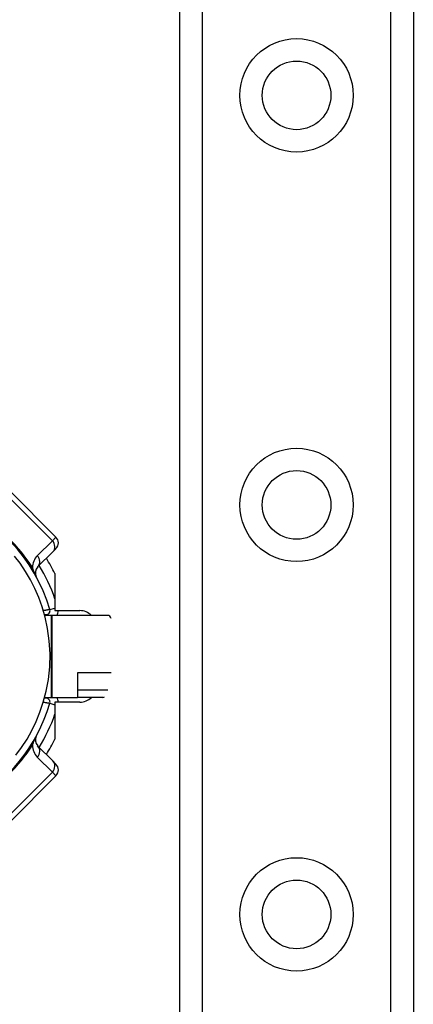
# Model space of a CAD drawing. Header units: inches. Extents: x 7 to 171, y 11 to 89.
# Tile 20 of 128: x 9.016 to 9.964, y 35.39 to 37.756. Entities that reach past the tile are written whole.
import ezdxf

# ---------------------------------------------------------------- set-up
doc = ezdxf.new("R2010")
doc.units = ezdxf.units.IN
doc.header["$MEASUREMENT"] = 0
doc.layers.add('Visible Edges(ANSI)', color=7, linetype='Continuous', lineweight=25)
doc.layers.add('Visible Tangent Edges(ANSI)', color=7, linetype='Continuous', lineweight=25)

msp = doc.modelspace()

# ---------------------------------------------------------------- linework, layer by layer
at = {"layer": 'Visible Edges(ANSI)'}
for p, q in [((9.4016, 33.3103), (9.4016, 66.4442)), ((9.9636, 66.4442), (9.9636, 33.3103)), ((9.1037, 36.5125), (8.9923, 36.6238)), ((9.0596, 36.4406), (9.0958, 36.4768)), ((9.1037, 36.4846), (9.0958, 36.4768)), ((9.1012, 36.4248), (9.1012, 36.3357)), ((9.0761, 36.3261), (9.0799, 36.3261)), ((9.1012, 36.3357), (9.1612, 36.3357)), ((9.0918, 36.3242), (9.0766, 36.3242)), ((9.0947, 36.3242), (9.0918, 36.3242)), ((9.2284, 36.3242), (9.0947, 36.3242)), ((9.1551, 36.186), (9.1551, 36.1273)), ((9.0799, 36.1253), (9.0761, 36.1253)), ((9.0766, 36.1273), (9.0918, 36.1273)), ((9.0918, 36.1273), (9.0947, 36.1273)), ((9.0947, 36.1273), (9.1551, 36.1273)), ((9.1012, 36.1157), (9.1012, 36.0267)), ((9.1612, 36.1157), (9.1012, 36.1157)), ((9.2167, 36.1273), (9.1551, 36.1273)), ((9.0958, 35.9746), (9.0596, 36.0108)), ((9.0958, 35.9746), (9.1037, 35.9668)), ((8.9923, 35.8276), (9.1037, 35.939))]:
    msp.add_line(p, q, dxfattribs=at)
at = {"layer": 'Visible Edges(ANSI)', "flags": 128}
msp.add_lwpolyline([(9.0071, 35.9882), (9.0208, 36.0067), (9.034, 36.0271), (9.0457, 36.0478), (9.056, 36.069), (9.0651, 36.0913), (9.0732, 36.1155), (9.0801, 36.1418), (9.0854, 36.1704), (9.0886, 36.201), (9.0894, 36.2321), (9.0876, 36.2632), (9.0835, 36.2929), (9.0776, 36.3201), (9.0705, 36.3449), (9.0622, 36.3676), (9.053, 36.3889), (9.0426, 36.4095), (9.0305, 36.4301), (9.0175, 36.4495), (9.0041, 36.467)], dxfattribs=at)
at = {"layer": 'Visible Edges(ANSI)'}
for centre in [(9.6826, 37.5741), (9.6826, 36.5898), (9.6826, 35.6056)]:
    msp.add_circle(centre, 0.0825, dxfattribs=at)
for centre, radius, start, end in [((8.7056, 36.2257), 0.3996, 16.3518, 70.8354), ((9.0897, 36.4986), 0.0197, 315, 45), ((8.7056, 36.2257), 0.4429, 26.7049, 32.1604), ((9.0736, 36.4267), 0.0197, 135, 208.6389), ((9.0799, 36.3356), 0.00945, 270, 16.3518), ((9.1612, 36.2964), 0.0394, 44.9104, 90), ((8.7056, 36.2257), 0.4921, 11.537, 11.7228), ((8.7056, 36.2257), 0.3996, 253.8612, 343.6482), ((9.0799, 36.1159), 0.00945, 343.6482, 90), ((9.1612, 36.1551), 0.0394, 270, 315.0896), ((8.7056, 36.2257), 0.4921, 348.2772, 348.463), ((9.0736, 36.0248), 0.0197, 151.3611, 225), ((8.7056, 36.2257), 0.4429, 327.8396, 333.2951), ((9.0897, 35.9529), 0.0197, 315, 45)]:
    msp.add_arc(centre, radius, start, end, dxfattribs=at)
for centre, major_axis, ratio, start_param, end_param in [((9.2284, 36.3045), (0, 0.0197), 0.532359, 5.388977, 6.283185), ((9.2228, 36.147), (-0.008, -0.0193), 0.47244, 0.192077, 0.554295)]:
    msp.add_ellipse(centre, major_axis=major_axis, ratio=ratio, start_param=start_param, end_param=end_param, dxfattribs=at)
at = {"layer": 'Visible Tangent Edges(ANSI)'}
for p, q in [((9.4554, 66.4442), (9.4554, 33.3103)), ((9.9097, 33.3103), (9.9097, 66.4442)), ((8.9836, 36.6151), (9.095, 36.5038)), ((9.095, 36.5038), (9.0588, 36.4676)), ((9.095, 36.5038), (9.1037, 36.5125)), ((9.0799, 36.3261), (9.0799, 36.3242)), ((9.089, 36.3382), (9.1012, 36.3418)), ((9.0918, 36.3242), (9.0918, 36.1273)), ((9.0947, 36.1273), (9.0947, 36.3242)), ((9.2366, 36.186), (9.1551, 36.186)), ((9.1551, 36.1456), (9.2282, 36.1456)), ((9.0799, 36.1273), (9.0799, 36.1253)), ((9.089, 36.1132), (9.1012, 36.1096)), ((9.0588, 35.9839), (9.095, 35.9477)), ((9.095, 35.9477), (8.9836, 35.8363)), ((9.1037, 35.939), (9.095, 35.9477))]:
    msp.add_line(p, q, dxfattribs=at)
at = {"layer": 'Visible Tangent Edges(ANSI)', "flags": 128}
for points in [[(9.0563, 36.4173), (9.0554, 36.419), (9.0548, 36.4203), (9.0542, 36.4214), (9.0538, 36.4224), (9.0533, 36.4235), (9.0529, 36.4244), (9.0525, 36.4254), (9.0521, 36.4263), (9.0517, 36.4272), (9.0514, 36.4281), (9.051, 36.429), (9.0507, 36.4299), (9.0503, 36.4307), (9.05, 36.4315), (9.0497, 36.4324), (9.0494, 36.4332), (9.0491, 36.434), (9.0488, 36.4348), (9.0485, 36.4355), (9.0483, 36.4363), (9.048, 36.4371), (9.0477, 36.4378), (9.0475, 36.4386), (9.0472, 36.4393)], [(9.089, 36.3382), (9.089, 36.3382), (9.0889, 36.3382), (9.0887, 36.3382), (9.0884, 36.3381), (9.0881, 36.3381), (9.0878, 36.338), (9.0873, 36.338), (9.0868, 36.3379), (9.0863, 36.3378), (9.0857, 36.3377), (9.085, 36.3376), (9.0843, 36.3374), (9.0836, 36.3373), (9.0828, 36.3372), (9.0819, 36.337), (9.0811, 36.3369), (9.0802, 36.3367), (9.0792, 36.3366), (9.0783, 36.3364), (9.0773, 36.3363), (9.0764, 36.3361), (9.0754, 36.3359), (9.0744, 36.3357), (9.0734, 36.3356)], [(9.0734, 36.1159), (9.0744, 36.1157), (9.0754, 36.1155), (9.0764, 36.1154), (9.0773, 36.1152), (9.0783, 36.115), (9.0792, 36.1149), (9.0802, 36.1147), (9.081, 36.1146), (9.0819, 36.1144), (9.0828, 36.1143), (9.0835, 36.1141), (9.0843, 36.114), (9.085, 36.1139), (9.0857, 36.1138), (9.0863, 36.1137), (9.0868, 36.1136), (9.0873, 36.1135), (9.0878, 36.1134), (9.0881, 36.1134), (9.0885, 36.1133), (9.0887, 36.1133), (9.0889, 36.1133), (9.089, 36.1132), (9.089, 36.1132)], [(9.0472, 36.0122), (9.0475, 36.0129), (9.0477, 36.0136), (9.048, 36.0144), (9.0483, 36.0152), (9.0485, 36.0159), (9.0488, 36.0167), (9.0491, 36.0175), (9.0494, 36.0183), (9.0497, 36.0191), (9.05, 36.0199), (9.0503, 36.0208), (9.0507, 36.0216), (9.051, 36.0225), (9.0514, 36.0233), (9.0517, 36.0242), (9.0521, 36.0251), (9.0525, 36.0261), (9.0529, 36.027), (9.0533, 36.028), (9.0538, 36.029), (9.0542, 36.0301), (9.0548, 36.0312), (9.0554, 36.0325), (9.0563, 36.0342)]]:
    msp.add_lwpolyline(points, dxfattribs=at)
at = {"layer": 'Visible Tangent Edges(ANSI)'}
for centre in [(9.6826, 37.5741), (9.6826, 36.5898), (9.6826, 35.6056)]:
    msp.add_circle(centre, 0.1363, dxfattribs=at)
for centre, radius, start, end in [((8.6795, 36.1996), 0.439, 33.0901, 56.9099), ((9.0866, 36.4397), 0.0394, 135, 180.6587), ((8.7056, 36.2257), 0.4193, 19.3241, 31.4236), ((9.0799, 36.3356), 0.0291, 336.9277, 0.3097), ((9.0799, 36.1159), 0.0291, 359.6903, 23.0723), ((8.7056, 36.2257), 0.4193, 328.5764, 340.6759), ((8.6795, 36.2518), 0.439, 303.0901, 326.9099), ((9.0866, 36.0117), 0.0394, 179.3413, 225)]:
    msp.add_arc(centre, radius, start, end, dxfattribs=at)
for centre, major_axis, ratio, start_param, end_param in [((9.0819, 36.4907), (0.0139, -0.0139), 0.937622, 0, 1.570796), ((9.0457, 36.4545), (0.0139, -0.0139), 0.937622, 0, 1.570796), ((9.0733, 36.4654), (-0.033, -0.0215), 0.48633, 0, 0.409204), ((9.0733, 35.9861), (-0.033, 0.0215), 0.48633, 5.873981, 6.283185), ((9.0457, 35.9969), (0.0139, 0.0139), 0.937622, 4.712389, 6.283185), ((9.0819, 35.9607), (0.0139, 0.0139), 0.937622, 4.712389, 6.283185)]:
    msp.add_ellipse(centre, major_axis=major_axis, ratio=ratio, start_param=start_param, end_param=end_param, dxfattribs=at)

doc.saveas('drawing.dxf')
